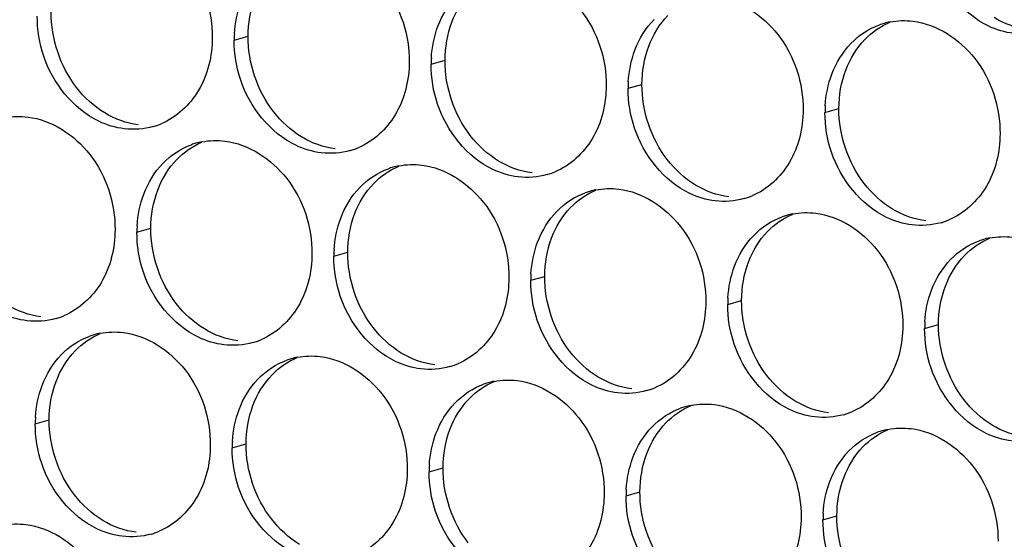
# Paper-space layout '45651_1_3' of a CAD drawing. Header units: millimetres. Extents: x -231 to 594, y 0 to 420.
# Tile 82 of 247: x 109.71 to 117.3, y 148.56 to 152.57. Entities that reach past the tile are written whole.
import ezdxf

# ---------------------------------------------------------------- set-up
doc = ezdxf.new("R2010")
doc.units = ezdxf.units.MM
doc.header["$LTSCALE"] = 32.67
doc.layers.add('02___PRT_ALL_AXES', color=7, linetype='CONTINUOUS')

psp = doc.layouts.new('45651_1_3')

# ---------------------------------------------------------------- linework, layer by layer
at = {"layer": '02___PRT_ALL_AXES', "color": 7, "linetype": 'CONTINUOUS'}
for p, q in [((111.3625, 152.4089), (111.4697, 152.4396)), ((112.8821, 152.2234), (112.9893, 152.2541)), ((114.4017, 152.0379), (114.5089, 152.0686)), ((115.9212, 151.8524), (116.0284, 151.8831)), ((110.6118, 150.9271), (110.719, 150.9578)), ((112.1314, 150.7416), (112.2386, 150.7723)), ((113.651, 150.5562), (113.7582, 150.5868)), ((115.1706, 150.3707), (115.2778, 150.4014)), ((116.6902, 150.1852), (116.7973, 150.2159)), ((109.8274, 149.4495), (109.9346, 149.4801)), ((111.347, 149.264), (111.4541, 149.2947)), ((112.8665, 149.0785), (112.9737, 149.1092)), ((114.3861, 148.893), (114.4933, 148.9237)), ((115.9057, 148.7076), (116.0129, 148.7382))]:
    psp.add_line(p, q, dxfattribs=at)
at = {"layer": '02___PRT_ALL_AXES', "color": 3, "linetype": 'CONTINUOUS'}
for centre, radius, start, end in [((116.5267, 152.0134), 0.5467, 105.94061, 109.76751), ((116.5281, 152.0084), 0.5519, 100.97724, 105.93831), ((112.2543, 152.4045), 0.8918, 176.51802, 179.71686), ((113.7739, 152.219), 0.8918, 176.51802, 179.71686), ((115.2935, 152.0335), 0.8918, 176.51802, 179.71686), ((116.8131, 151.848), 0.8918, 176.51802, 179.71686), ((110.5882, 152.2685), 0.5467, 285.94061, 289.76751), ((110.5877, 152.2698), 0.5481, 289.77289, 292.73686), ((111.2172, 151.0881), 0.5467, 105.94061, 109.76751), ((111.2186, 151.0831), 0.5519, 100.97724, 105.93831), ((112.1073, 152.0843), 0.5481, 289.77289, 292.73686), ((112.1078, 152.083), 0.5467, 285.94061, 289.76751), ((112.7368, 150.9026), 0.5467, 105.94061, 109.76751), ((112.7382, 150.8976), 0.5519, 100.97724, 105.93831), ((113.6274, 151.8975), 0.5467, 285.94061, 289.76751), ((113.6269, 151.8989), 0.5481, 289.77289, 292.73686), ((114.2564, 150.7171), 0.5467, 105.94061, 109.76751), ((114.2578, 150.7121), 0.5519, 100.97724, 105.93831), ((115.147, 151.7121), 0.5467, 285.94061, 289.76751), ((115.1465, 151.7134), 0.5481, 289.77289, 292.73686), ((115.776, 150.5317), 0.5467, 105.94061, 109.76751), ((115.7774, 150.5266), 0.5519, 100.97724, 105.93831), ((111.5036, 150.9227), 0.8918, 176.51802, 179.71686), ((116.6666, 151.5266), 0.5467, 285.94061, 289.76751), ((116.6661, 151.5279), 0.5481, 289.77289, 292.73686), ((117.2956, 150.3462), 0.5467, 105.94061, 109.76751), ((117.297, 150.3412), 0.5519, 100.97724, 105.93831), ((113.0232, 150.7372), 0.8918, 176.51802, 179.71686), ((114.5428, 150.5517), 0.8918, 176.51802, 179.71686), ((116.0624, 150.3663), 0.8918, 176.51802, 179.71686), ((109.837, 150.788), 0.5481, 289.77289, 292.73686), ((109.8376, 150.7867), 0.5467, 285.94061, 289.76751), ((117.582, 150.1808), 0.8918, 176.51802, 179.71686), ((110.4328, 149.6105), 0.5467, 105.94061, 109.76751), ((110.4342, 149.6054), 0.5519, 100.97724, 105.93831), ((111.3571, 150.6012), 0.5467, 285.94061, 289.76751), ((111.3566, 150.6026), 0.5481, 289.77289, 292.73686), ((111.9524, 149.425), 0.5467, 105.94061, 109.76751), ((111.9538, 149.4199), 0.5519, 100.97724, 105.93831), ((112.8762, 150.4171), 0.5481, 289.77289, 292.73686), ((112.8767, 150.4158), 0.5467, 285.94061, 289.76751), ((113.4719, 149.2395), 0.5467, 105.94061, 109.76751), ((113.4734, 149.2345), 0.5519, 100.97724, 105.93831), ((114.3963, 150.2303), 0.5467, 285.94061, 289.76751), ((114.3958, 150.2316), 0.5481, 289.77289, 292.73686), ((114.9915, 149.054), 0.5467, 105.94061, 109.76751), ((114.9929, 149.049), 0.5519, 100.97724, 105.93831), ((115.9159, 150.0448), 0.5467, 285.94061, 289.76751), ((115.9154, 150.0461), 0.5481, 289.77289, 292.73686), ((110.7192, 149.4451), 0.8918, 176.51802, 179.71686), ((116.5111, 148.8685), 0.5467, 105.94061, 109.76751), ((116.5125, 148.8635), 0.5519, 100.97724, 105.93831), ((112.2388, 149.2596), 0.8918, 176.51802, 179.71686), ((113.7584, 149.0741), 0.8918, 176.51802, 179.71686), ((115.2779, 148.8886), 0.8918, 176.51802, 179.71686), ((116.7975, 148.7031), 0.8918, 176.51802, 179.71686), ((110.5722, 149.1249), 0.5481, 289.77289, 292.73686), ((110.5727, 149.1236), 0.5467, 285.94061, 289.76751)]:
    psp.add_arc(centre, radius, start, end, dxfattribs=at)
for points, knots in [([(110.5222, 153.2981), (110.7065, 153.2756), (111.0698, 153.0345), (111.1947, 152.6335), (111.1937, 152.4295)], [0, 0, 0, 0, 0.476473, 1, 1, 1, 1]), ([(112.0418, 153.1127), (112.2261, 153.0902), (112.5894, 152.8491), (112.7142, 152.448), (112.7132, 152.244)], [0, 0, 0, 0, 0.476473, 1, 1, 1, 1]), ([(117.3772, 152.4614), (117.3096, 152.4697), (117.0292, 152.5535), (116.8256, 152.8145), (116.7556, 153.0229)], [0, 0, 0, 0, 0.236458, 1, 1, 1, 1]), ([(113.5613, 152.9272), (113.7456, 152.9047), (114.109, 152.6636), (114.2338, 152.2625), (114.2328, 152.0585)], [0, 0, 0, 0, 0.476473, 1, 1, 1, 1]), ([(115.0809, 152.7417), (115.2652, 152.7192), (115.6286, 152.4781), (115.7534, 152.0771), (115.7524, 151.8731)], [0, 0, 0, 0, 0.476473, 1, 1, 1, 1]), ([(116.6005, 152.5562), (116.7848, 152.5337), (117.1482, 152.2926), (117.273, 151.8916), (117.272, 151.6876)], [0, 0, 0, 0, 0.476473, 1, 1, 1, 1]), ([(111.1937, 152.4295), (111.193, 152.2882), (111.13, 152.012), (110.9174, 151.8137), (110.7996, 151.7643)], [0, 0, 0, 0, 0.525086, 1, 1, 1, 1]), ([(110.5144, 151.7257), (110.4468, 151.7339), (110.1664, 151.8178), (109.9628, 152.0788), (109.8928, 152.2872)], [0, 0, 0, 0, 0.236458, 1, 1, 1, 1]), ([(112.7132, 152.244), (112.7125, 152.1027), (112.6496, 151.8265), (112.437, 151.6282), (112.3192, 151.5788)], [0, 0, 0, 0, 0.525086, 1, 1, 1, 1]), ([(112.034, 151.5402), (111.9664, 151.5485), (111.686, 151.6323), (111.4824, 151.8933), (111.4124, 152.1017)], [0, 0, 0, 0, 0.236458, 1, 1, 1, 1]), ([(114.2328, 152.0585), (114.2321, 151.9172), (114.1691, 151.641), (113.9566, 151.4427), (113.8387, 151.3933)], [0, 0, 0, 0, 0.525086, 1, 1, 1, 1]), ([(113.5536, 151.3547), (113.486, 151.363), (113.2056, 151.4468), (113.002, 151.7078), (112.932, 151.9163)], [0, 0, 0, 0, 0.236458, 1, 1, 1, 1]), ([(109.7715, 151.8164), (109.9558, 151.7939), (110.3192, 151.5528), (110.444, 151.1517), (110.443, 150.9477)], [0, 0, 0, 0, 0.476473, 1, 1, 1, 1]), ([(115.7524, 151.8731), (115.7517, 151.7318), (115.6887, 151.4555), (115.4762, 151.2572), (115.3583, 151.2078)], [0, 0, 0, 0, 0.525086, 1, 1, 1, 1]), ([(115.0731, 151.1693), (115.0056, 151.1775), (114.7252, 151.2614), (114.5215, 151.5224), (114.4516, 151.7308)], [0, 0, 0, 0, 0.236458, 1, 1, 1, 1]), ([(117.272, 151.6876), (117.2713, 151.5463), (117.2083, 151.2701), (116.9958, 151.0718), (116.8779, 151.0224)], [0, 0, 0, 0, 0.525086, 1, 1, 1, 1]), ([(111.2911, 151.6309), (111.4754, 151.6084), (111.8388, 151.3673), (111.9636, 150.9662), (111.9626, 150.7622)], [0, 0, 0, 0, 0.476473, 1, 1, 1, 1]), ([(116.5927, 150.9838), (116.5252, 150.992), (116.2448, 151.0759), (116.0411, 151.3369), (115.9712, 151.5453)], [0, 0, 0, 0, 0.236458, 1, 1, 1, 1]), ([(112.8107, 151.4454), (112.995, 151.4229), (113.3583, 151.1818), (113.4831, 150.7808), (113.4821, 150.5768)], [0, 0, 0, 0, 0.476473, 1, 1, 1, 1]), ([(114.3302, 151.2599), (114.5145, 151.2374), (114.8779, 150.9963), (115.0027, 150.5953), (115.0017, 150.3913)], [0, 0, 0, 0, 0.476473, 1, 1, 1, 1]), ([(115.8498, 151.0745), (116.0341, 151.052), (116.3975, 150.8109), (116.5223, 150.4098), (116.5213, 150.2058)], [0, 0, 0, 0, 0.476473, 1, 1, 1, 1]), ([(110.443, 150.9477), (110.4423, 150.8064), (110.3793, 150.5302), (110.1668, 150.3319), (110.0489, 150.2825)], [0, 0, 0, 0, 0.525086, 1, 1, 1, 1]), ([(109.7637, 150.2439), (109.6961, 150.2522), (109.4158, 150.336), (109.2121, 150.597), (109.1422, 150.8054)], [0, 0, 0, 0, 0.236458, 1, 1, 1, 1]), ([(111.9626, 150.7622), (111.9619, 150.6209), (111.8989, 150.3447), (111.6863, 150.1464), (111.5685, 150.097)], [0, 0, 0, 0, 0.525086, 1, 1, 1, 1]), ([(111.2833, 150.0585), (111.2157, 150.0667), (110.9353, 150.1506), (110.7317, 150.4116), (110.6617, 150.62)], [0, 0, 0, 0, 0.236458, 1, 1, 1, 1]), ([(113.4821, 150.5768), (113.4814, 150.4355), (113.4185, 150.1593), (113.2059, 149.9609), (113.0881, 149.9116)], [0, 0, 0, 0, 0.525086, 1, 1, 1, 1]), ([(112.8029, 149.873), (112.7353, 149.8812), (112.4549, 149.9651), (112.2513, 150.2261), (112.1813, 150.4345)], [0, 0, 0, 0, 0.236458, 1, 1, 1, 1]), ([(115.0017, 150.3913), (115.001, 150.25), (114.938, 149.9738), (114.7255, 149.7755), (114.6076, 149.7261)], [0, 0, 0, 0, 0.525086, 1, 1, 1, 1]), ([(114.3225, 149.6875), (114.2549, 149.6957), (113.9745, 149.7796), (113.7709, 150.0406), (113.7009, 150.249)], [0, 0, 0, 0, 0.236458, 1, 1, 1, 1]), ([(116.5213, 150.2058), (116.5206, 150.0645), (116.4576, 149.7883), (116.2451, 149.59), (116.1272, 149.5406)], [0, 0, 0, 0, 0.525086, 1, 1, 1, 1]), ([(110.5066, 150.1533), (110.6909, 150.1308), (111.0543, 149.8897), (111.1791, 149.4886), (111.1781, 149.2846)], [0, 0, 0, 0, 0.476473, 1, 1, 1, 1]), ([(115.8421, 149.502), (115.7745, 149.5103), (115.4941, 149.5941), (115.2904, 149.8551), (115.2205, 150.0635)], [0, 0, 0, 0, 0.236458, 1, 1, 1, 1]), ([(112.0262, 149.9678), (112.2105, 149.9453), (112.5739, 149.7042), (112.6987, 149.3031), (112.6977, 149.0991)], [0, 0, 0, 0, 0.476473, 1, 1, 1, 1]), ([(117.3616, 149.3165), (117.2941, 149.3248), (117.0137, 149.4086), (116.81, 149.6697), (116.7401, 149.8781)], [0, 0, 0, 0, 0.236458, 1, 1, 1, 1]), ([(113.5458, 149.7823), (113.7301, 149.7598), (114.0935, 149.5187), (114.2183, 149.1176), (114.2173, 148.9136)], [0, 0, 0, 0, 0.476473, 1, 1, 1, 1]), ([(115.0654, 149.5968), (115.2497, 149.5743), (115.6131, 149.3332), (115.7379, 148.9322), (115.7369, 148.7282)], [0, 0, 0, 0, 0.476473, 1, 1, 1, 1]), ([(116.585, 149.4113), (116.7693, 149.3888), (117.1326, 149.1477), (117.2575, 148.7467), (117.2564, 148.5427)], [0, 0, 0, 0, 0.476473, 1, 1, 1, 1]), ([(111.1781, 149.2846), (111.1774, 149.1433), (111.1144, 148.8671), (110.9019, 148.6688), (110.784, 148.6194)], [0, 0, 0, 0, 0.525086, 1, 1, 1, 1]), ([(110.4989, 148.5808), (110.4313, 148.5891), (110.1509, 148.6729), (109.9472, 148.9339), (109.8773, 149.1423)], [0, 0, 0, 0, 0.236458, 1, 1, 1, 1]), ([(112.6977, 149.0991), (112.697, 148.9578), (112.634, 148.6816), (112.4215, 148.4833), (112.3036, 148.4339)], [0, 0, 0, 0, 0.525086, 1, 1, 1, 1]), ([(112.0184, 148.3953), (111.9509, 148.4036), (111.6705, 148.4874), (111.4668, 148.7484), (111.3969, 148.9568)], [0, 0, 0, 0, 0.236458, 1, 1, 1, 1]), ([(114.2173, 148.9136), (114.2166, 148.7723), (114.1536, 148.4961), (113.9411, 148.2978), (113.8232, 148.2484)], [0, 0, 0, 0, 0.525086, 1, 1, 1, 1]), ([(113.538, 148.2099), (113.4704, 148.2181), (113.1901, 148.302), (112.9864, 148.563), (112.9165, 148.7714)], [0, 0, 0, 0, 0.236458, 1, 1, 1, 1]), ([(115.7369, 148.7282), (115.7362, 148.5869), (115.6732, 148.3107), (115.4606, 148.1123), (115.3428, 148.063)], [0, 0, 0, 0, 0.525086, 1, 1, 1, 1]), ([(109.7559, 148.6715), (109.9402, 148.649), (110.3036, 148.4079), (110.4284, 148.0068), (110.4274, 147.8028)], [0, 0, 0, 0, 0.476473, 1, 1, 1, 1]), ([(115.0576, 148.0244), (114.99, 148.0326), (114.7097, 148.1165), (114.506, 148.3775), (114.436, 148.5859)], [0, 0, 0, 0, 0.236458, 1, 1, 1, 1])]:
    psp.add_open_spline(points, degree=3, knots=knots, dxfattribs=at)
at = {"layer": '02___PRT_ALL_AXES', "color": 7, "linetype": 'CONTINUOUS'}
for points in [[(111.4697, 152.4396), (111.4702, 152.5393), (111.4874, 152.6408), (111.5226, 152.7342)], [(113.0422, 152.5487), (113.075, 152.6358), (113.1251, 152.7189), (113.1898, 152.7859)], [(110.1452, 152.0449), (110.0204, 152.2063), (109.9491, 152.421), (109.9501, 152.625)], [(114.5618, 152.3632), (114.5946, 152.4504), (114.6447, 152.5334), (114.7094, 152.6004)], [(117.4844, 152.4921), (117.3938, 152.5032), (117.3043, 152.5362), (117.2262, 152.5835)], [(112.9893, 152.2541), (112.9898, 152.3538), (113.007, 152.4553), (113.0422, 152.5487)], [(116.229, 152.4149), (116.2834, 152.4713), (116.3503, 152.5181), (116.4225, 152.5483)], [(111.6648, 151.8595), (111.5399, 152.0208), (111.4687, 152.2356), (111.4697, 152.4396)], [(116.0813, 152.1777), (116.1142, 152.2649), (116.1643, 152.3479), (116.229, 152.4149)], [(114.5089, 152.0686), (114.5094, 152.1684), (114.5266, 152.2698), (114.5618, 152.3632)], [(113.1843, 151.674), (113.0595, 151.8354), (112.9883, 152.0501), (112.9893, 152.2541)], [(116.0284, 151.8831), (116.0289, 151.9829), (116.0462, 152.0844), (116.0813, 152.1777)], [(110.3634, 151.8478), (110.2796, 151.8986), (110.2052, 151.9674), (110.1452, 152.0449)], [(114.7039, 151.4885), (114.5791, 151.6499), (114.5079, 151.8646), (114.5089, 152.0686)], [(116.2235, 151.303), (116.0987, 151.4644), (116.0274, 151.6791), (116.0284, 151.8831)], [(110.6216, 151.7564), (110.531, 151.7674), (110.4415, 151.8005), (110.3634, 151.8478)], [(111.883, 151.6623), (111.7992, 151.7131), (111.7247, 151.7819), (111.6648, 151.8595)], [(112.1412, 151.5709), (112.0506, 151.582), (111.9611, 151.615), (111.883, 151.6623)], [(113.4026, 151.4768), (113.3187, 151.5276), (113.2443, 151.5964), (113.1843, 151.674)], [(110.9196, 151.4896), (110.974, 151.5459), (111.0408, 151.5927), (111.1131, 151.623)], [(110.7719, 151.2524), (110.8047, 151.3396), (110.8549, 151.4226), (110.9196, 151.4896)], [(112.4392, 151.3041), (112.4936, 151.3605), (112.5604, 151.4072), (112.6327, 151.4375)], [(113.6608, 151.3854), (113.5701, 151.3965), (113.4807, 151.4295), (113.4026, 151.4768)], [(114.9222, 151.2913), (114.8383, 151.3421), (114.7639, 151.411), (114.7039, 151.4885)], [(112.2915, 151.0669), (112.3243, 151.1541), (112.3745, 151.2371), (112.4392, 151.3041)], [(115.1803, 151.1999), (115.0897, 151.211), (115.0003, 151.244), (114.9222, 151.2913)], [(116.4418, 151.1059), (116.3579, 151.1567), (116.2835, 151.2255), (116.2235, 151.303)], [(110.719, 150.9578), (110.7195, 151.0576), (110.7368, 151.159), (110.7719, 151.2524)], [(113.9587, 151.1186), (114.0132, 151.175), (114.08, 151.2218), (114.1523, 151.252)], [(113.8111, 150.8814), (113.8439, 150.9686), (113.894, 151.0516), (113.9587, 151.1186)], [(112.2386, 150.7723), (112.2391, 150.8721), (112.2563, 150.9735), (112.2915, 151.0669)], [(115.4783, 150.9332), (115.5328, 150.9895), (115.5996, 151.0363), (115.6718, 151.0666)], [(116.6999, 151.0145), (116.6093, 151.0255), (116.5198, 151.0586), (116.4418, 151.1059)], [(110.9141, 150.3777), (110.7893, 150.5391), (110.718, 150.7538), (110.719, 150.9578)], [(115.3307, 150.696), (115.3635, 150.7831), (115.4136, 150.8662), (115.4783, 150.9332)], [(113.7582, 150.5868), (113.7587, 150.6866), (113.7759, 150.7881), (113.8111, 150.8814)], [(116.9979, 150.7477), (117.0523, 150.804), (117.1192, 150.8508), (117.1914, 150.8811)], [(112.4337, 150.1922), (112.3088, 150.3536), (112.2376, 150.5683), (112.2386, 150.7723)], [(116.8502, 150.5105), (116.8831, 150.5976), (116.9332, 150.6807), (116.9979, 150.7477)], [(115.2778, 150.4014), (115.2783, 150.5011), (115.2955, 150.6026), (115.3307, 150.696)], [(113.9532, 150.0067), (113.8284, 150.1681), (113.7572, 150.3828), (113.7582, 150.5868)], [(116.7973, 150.2159), (116.7978, 150.3156), (116.8151, 150.4171), (116.8502, 150.5105)], [(109.8709, 150.2746), (109.7803, 150.2857), (109.6908, 150.3187), (109.6128, 150.366)], [(111.1323, 150.1805), (111.0485, 150.2313), (110.9741, 150.3001), (110.9141, 150.3777)], [(115.4728, 149.8213), (115.348, 149.9826), (115.2768, 150.1974), (115.2778, 150.4014)], [(116.9924, 149.6358), (116.8676, 149.7972), (116.7963, 150.0119), (116.7973, 150.2159)], [(110.1351, 150.0119), (110.1896, 150.0683), (110.2564, 150.1151), (110.3286, 150.1453)], [(111.3905, 150.0891), (111.2999, 150.1002), (111.2104, 150.1332), (111.1323, 150.1805)], [(112.6519, 149.995), (112.5681, 150.0459), (112.4936, 150.1147), (112.4337, 150.1922)], [(109.9875, 149.7747), (110.0203, 149.8619), (110.0704, 149.9449), (110.1351, 150.0119)], [(112.9101, 149.9037), (112.8195, 149.9147), (112.73, 149.9477), (112.6519, 149.995)], [(114.1715, 149.8096), (114.0877, 149.8604), (114.0132, 149.9292), (113.9532, 150.0067)], [(111.6547, 149.8265), (111.7091, 149.8828), (111.776, 149.9296), (111.8482, 149.9599)], [(111.507, 149.5893), (111.5399, 149.6764), (111.59, 149.7595), (111.6547, 149.8265)], [(109.9346, 149.4801), (109.9351, 149.5799), (109.9523, 149.6814), (109.9875, 149.7747)], [(113.1743, 149.641), (113.2287, 149.6973), (113.2956, 149.7441), (113.3678, 149.7744)], [(114.4297, 149.7182), (114.3391, 149.7292), (114.2496, 149.7623), (114.1715, 149.8096)], [(115.6911, 149.6241), (115.6072, 149.6749), (115.5328, 149.7437), (115.4728, 149.8213)], [(113.0266, 149.4038), (113.0594, 149.491), (113.1096, 149.574), (113.1743, 149.641)], [(115.9493, 149.5327), (115.8586, 149.5438), (115.7692, 149.5768), (115.6911, 149.6241)], [(117.2107, 149.4386), (117.1268, 149.4894), (117.0524, 149.5582), (116.9924, 149.6358)], [(111.4541, 149.2947), (111.4546, 149.3944), (111.4719, 149.4959), (111.507, 149.5893)], [(114.6939, 149.4555), (114.7483, 149.5119), (114.8151, 149.5586), (114.8874, 149.5889)], [(110.1296, 148.9001), (110.0048, 149.0614), (109.9336, 149.2761), (109.9346, 149.4801)], [(114.5462, 149.2183), (114.579, 149.3055), (114.6292, 149.3885), (114.6939, 149.4555)], [(112.9737, 149.1092), (112.9742, 149.209), (112.9915, 149.3104), (113.0266, 149.4038)], [(116.2135, 149.27), (116.2679, 149.3264), (116.3347, 149.3732), (116.407, 149.4034)], [(117.4688, 149.3472), (117.3782, 149.3583), (117.2888, 149.3913), (117.2107, 149.4386)], [(111.6492, 148.7146), (111.5244, 148.8759), (111.4531, 149.0907), (111.4541, 149.2947)], [(114.4933, 148.9237), (114.4938, 149.0235), (114.5111, 149.1249), (114.5462, 149.2183)], [(116.0658, 149.0328), (116.0986, 149.12), (116.1488, 149.203), (116.2135, 149.27)], [(113.1688, 148.5291), (113.044, 148.6905), (112.9727, 148.9052), (112.9737, 149.1092)], [(116.0129, 148.7382), (116.0134, 148.838), (116.0306, 148.9395), (116.0658, 149.0328)], [(114.6884, 148.3436), (114.5636, 148.505), (114.4923, 148.7197), (114.4933, 148.9237)], [(110.3479, 148.7029), (110.264, 148.7537), (110.1896, 148.8225), (110.1296, 148.9001)], [(110.606, 148.6115), (110.5154, 148.6225), (110.426, 148.6556), (110.3479, 148.7029)], [(111.8675, 148.5174), (111.7836, 148.5682), (111.7092, 148.637), (111.6492, 148.7146)], [(116.208, 148.1581), (116.0832, 148.3195), (116.0119, 148.5342), (116.0129, 148.7382)]]:
    psp.add_open_spline(points, degree=3, dxfattribs=at)
at = {"layer": '02___PRT_ALL_AXES', "color": 3, "linetype": 'CONTINUOUS'}
for points in [[(112.935, 152.518), (112.9678, 152.6052), (113.0179, 152.6882), (113.0826, 152.7552)], [(111.3641, 152.4586), (111.3692, 152.5419), (111.386, 152.6254), (111.4154, 152.7035)], [(109.8928, 152.2872), (109.8598, 152.3855), (109.8424, 152.4906), (109.8429, 152.5944)], [(114.4546, 152.3325), (114.4874, 152.4197), (114.5375, 152.5027), (114.6022, 152.5697)], [(116.423, 152.5502), (116.4811, 152.5615), (116.5417, 152.5634), (116.6005, 152.5562)], [(112.8837, 152.2732), (112.8888, 152.3564), (112.9056, 152.44), (112.935, 152.518)], [(116.1218, 152.3842), (116.1826, 152.4472), (116.2593, 152.4983), (116.3418, 152.5279)], [(111.4124, 152.1017), (111.3794, 152.2001), (111.362, 152.3052), (111.3625, 152.4089)], [(115.9741, 152.147), (116.007, 152.2342), (116.0571, 152.3173), (116.1218, 152.3842)], [(114.4033, 152.0877), (114.4084, 152.1709), (114.4252, 152.2545), (114.4546, 152.3325)], [(112.932, 151.9163), (112.899, 152.0146), (112.8816, 152.1197), (112.8821, 152.2234)], [(115.9229, 151.9022), (115.9279, 151.9854), (115.9448, 152.069), (115.9741, 152.147)], [(114.4516, 151.7308), (114.4186, 151.8291), (114.4012, 151.9342), (114.4017, 152.0379)], [(109.594, 151.8104), (109.6521, 151.8217), (109.7127, 151.8235), (109.7715, 151.8164)], [(115.9712, 151.5453), (115.9382, 151.6436), (115.9207, 151.7487), (115.9212, 151.8524)], [(110.7384, 151.7428), (110.6664, 151.7222), (110.5887, 151.7166), (110.5144, 151.7257)], [(110.8124, 151.4589), (110.8732, 151.5219), (110.9499, 151.573), (111.0323, 151.6026)], [(111.1135, 151.6249), (111.1717, 151.6362), (111.2323, 151.6381), (111.2911, 151.6309)], [(112.258, 151.5573), (112.186, 151.5368), (112.1083, 151.5311), (112.034, 151.5402)], [(110.6647, 151.2217), (110.6975, 151.3089), (110.7477, 151.3919), (110.8124, 151.4589)], [(112.6331, 151.4394), (112.6912, 151.4507), (112.7519, 151.4526), (112.8107, 151.4454)], [(112.332, 151.2734), (112.3928, 151.3364), (112.4695, 151.3875), (112.5519, 151.4171)], [(113.7776, 151.3719), (113.7056, 151.3513), (113.6279, 151.3457), (113.5536, 151.3547)], [(112.1843, 151.0362), (112.2171, 151.1234), (112.2673, 151.2064), (112.332, 151.2734)], [(110.6135, 150.9769), (110.6185, 151.0601), (110.6353, 151.1437), (110.6647, 151.2217)], [(113.8515, 151.088), (113.9124, 151.1509), (113.9891, 151.202), (114.0715, 151.2316)], [(114.1527, 151.254), (114.2108, 151.2652), (114.2715, 151.2671), (114.3302, 151.2599)], [(115.2971, 151.1864), (115.2251, 151.1658), (115.1475, 151.1602), (115.0731, 151.1693)], [(113.7039, 150.8508), (113.7367, 150.9379), (113.7868, 151.021), (113.8515, 151.088)], [(115.3711, 150.9025), (115.432, 150.9655), (115.5087, 151.0165), (115.5911, 151.0462)], [(115.6723, 151.0685), (115.7304, 151.0798), (115.791, 151.0816), (115.8498, 151.0745)], [(112.133, 150.7914), (112.1381, 150.8746), (112.1549, 150.9582), (112.1843, 151.0362)], [(116.8167, 151.0009), (116.7447, 150.9803), (116.6671, 150.9747), (116.5927, 150.9838)], [(110.6617, 150.62), (110.6287, 150.7183), (110.6113, 150.8234), (110.6118, 150.9271)], [(115.2235, 150.6653), (115.2563, 150.7524), (115.3064, 150.8355), (115.3711, 150.9025)], [(117.1919, 150.883), (117.25, 150.8943), (117.3106, 150.8962), (117.3694, 150.889)], [(113.6526, 150.6059), (113.6577, 150.6891), (113.6745, 150.7727), (113.7039, 150.8508)], [(116.8907, 150.717), (116.9515, 150.78), (117.0282, 150.8311), (117.1107, 150.8607)], [(112.1813, 150.4345), (112.1483, 150.5328), (112.1309, 150.6379), (112.1314, 150.7416)], [(115.1722, 150.4204), (115.1773, 150.5037), (115.1941, 150.5872), (115.2235, 150.6653)], [(116.743, 150.4798), (116.7759, 150.567), (116.826, 150.65), (116.8907, 150.717)], [(113.7009, 150.249), (113.6679, 150.3473), (113.6505, 150.4524), (113.651, 150.5562)], [(116.6918, 150.235), (116.6969, 150.3182), (116.7137, 150.4018), (116.743, 150.4798)], [(115.2205, 150.0635), (115.1875, 150.1619), (115.1701, 150.267), (115.1706, 150.3707)], [(109.9877, 150.261), (109.9157, 150.2405), (109.838, 150.2349), (109.7637, 150.2439)], [(110.3291, 150.1473), (110.3872, 150.1585), (110.4478, 150.1604), (110.5066, 150.1533)], [(116.7401, 149.8781), (116.7071, 149.9764), (116.6896, 150.0815), (116.6902, 150.1852)], [(110.0279, 149.9813), (110.0888, 150.0443), (110.1655, 150.0953), (110.2479, 150.1249)], [(111.5073, 150.0756), (111.4353, 150.055), (111.3576, 150.0494), (111.2833, 150.0585)], [(109.8803, 149.7441), (109.9131, 149.8312), (109.9632, 149.9143), (110.0279, 149.9813)], [(111.5475, 149.7958), (111.6083, 149.8588), (111.685, 149.9099), (111.7675, 149.9395)], [(111.8487, 149.9618), (111.9068, 149.9731), (111.9674, 149.9749), (112.0262, 149.9678)], [(113.0269, 149.8901), (112.9549, 149.8695), (112.8772, 149.8639), (112.8029, 149.873)], [(111.3998, 149.5586), (111.4327, 149.6457), (111.4828, 149.7288), (111.5475, 149.7958)], [(113.0671, 149.6103), (113.1279, 149.6733), (113.2046, 149.7244), (113.287, 149.754)], [(113.3683, 149.7763), (113.4264, 149.7876), (113.487, 149.7895), (113.5458, 149.7823)], [(109.829, 149.4992), (109.8341, 149.5824), (109.8509, 149.666), (109.8803, 149.7441)], [(114.5465, 149.7046), (114.4745, 149.684), (114.3968, 149.6784), (114.3225, 149.6875)], [(112.9194, 149.3731), (112.9522, 149.4603), (113.0024, 149.5433), (113.0671, 149.6103)], [(114.8878, 149.5908), (114.946, 149.6021), (115.0066, 149.604), (115.0654, 149.5968)], [(111.3486, 149.3137), (111.3537, 149.397), (111.3705, 149.4805), (111.3998, 149.5586)], [(114.5867, 149.4248), (114.6475, 149.4878), (114.7242, 149.5389), (114.8066, 149.5685)], [(109.8773, 149.1423), (109.8443, 149.2406), (109.8269, 149.3457), (109.8274, 149.4495)], [(116.0661, 149.5191), (115.994, 149.4986), (115.9164, 149.4929), (115.8421, 149.502)], [(112.8682, 149.1283), (112.8732, 149.2115), (112.8901, 149.2951), (112.9194, 149.3731)], [(114.439, 149.1876), (114.4718, 149.2748), (114.522, 149.3578), (114.5867, 149.4248)], [(116.1063, 149.2394), (116.1671, 149.3023), (116.2438, 149.3534), (116.3262, 149.383)], [(116.4074, 149.4054), (116.4656, 149.4166), (116.5262, 149.4185), (116.585, 149.4113)], [(111.3969, 148.9568), (111.3639, 149.0552), (111.3464, 149.1603), (111.347, 149.264)], [(115.9586, 149.0022), (115.9914, 149.0893), (116.0416, 149.1724), (116.1063, 149.2394)], [(114.3878, 148.9428), (114.3928, 149.026), (114.4096, 149.1096), (114.439, 149.1876)], [(112.9165, 148.7714), (112.8835, 148.8697), (112.866, 148.9748), (112.8665, 149.0785)], [(115.9073, 148.7573), (115.9124, 148.8405), (115.9292, 148.9241), (115.9586, 149.0022)], [(114.436, 148.5859), (114.403, 148.6842), (114.3856, 148.7893), (114.3861, 148.893)], [(115.9556, 148.4004), (115.9226, 148.4987), (115.9052, 148.6038), (115.9057, 148.7076)], [(109.5784, 148.6655), (109.6365, 148.6768), (109.6972, 148.6787), (109.7559, 148.6715)], [(110.7229, 148.5979), (110.6508, 148.5773), (110.5732, 148.5717), (110.4989, 148.5808)]]:
    psp.add_open_spline(points, degree=3, dxfattribs=at)

doc.saveas('drawing.dxf')
